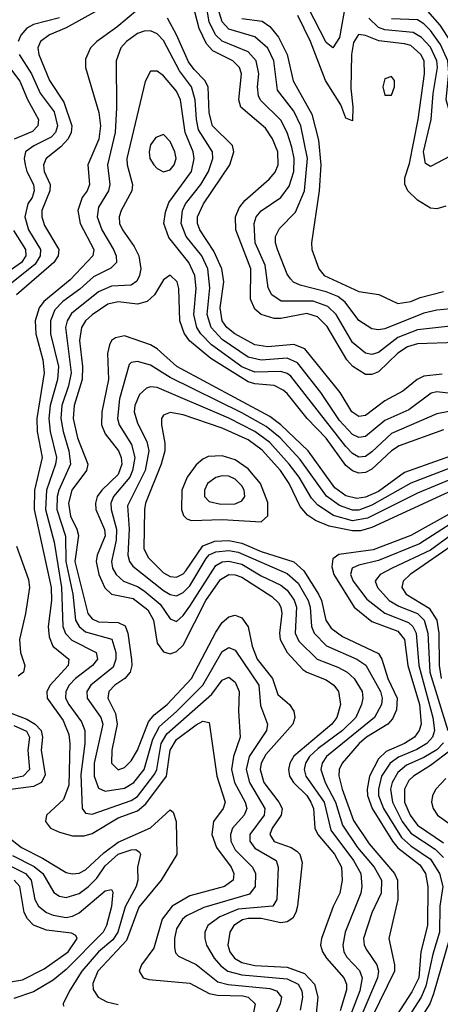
# Model space of a CAD drawing. Header units: inches. Extents: x 990535 to 1117859, y 769386 to 892122.
# Tile 99 of 256: x 1013308 to 1014600, y 862928 to 865957. Entities that reach past the tile are written whole.
import ezdxf

# ---------------------------------------------------------------- set-up
doc = ezdxf.new("R2010")
doc.units = ezdxf.units.IN
doc.header["$MEASUREMENT"] = 0
doc.layers.add('B0816', color=7, linetype='Continuous')

msp = doc.modelspace()

# ---------------------------------------------------------------- linework, layer by layer
at = {"layer": 'B0816', "color": 5}
for points, elevation in [([(1014650, 864963.6), (1014530, 864959.4), (1014499.8, 864950), (1014470, 864931.3), (1014410, 864873.4), (1014390, 864865), (1014370, 864865.7), (1014331.5, 864890), (1014313.1, 864910), (1014252.7, 865012.7), (1014222.6, 865042.6), (1014190, 865052.9), (1014110, 865037.2), (1014090, 865037.2), (1014050, 865049.4), (1014030, 865066), (1014017.2, 865097.2), (1014017.8, 865190), (1013972.3, 865310), (1013971.1, 865350), (1013982.4, 865377.6), (1013999.3, 865400.7), (1014074.2, 865465.8), (1014092.4, 865487.6), (1014102.1, 865510), (1014101, 865550), (1014084.8, 865590), (1014062.7, 865622.7), (1013987.6, 865687.6), (1013981.3, 865710), (1013989.7, 865790), (1013983.3, 865810), (1013962.8, 865830), (1013900.9, 865860.9), (1013882.2, 865882.2), (1013859, 865930), (1013828.5, 866048.5)], 2480), ([(1014650, 865016), (1014530, 865002.6), (1014470, 864979.4), (1014410, 864932.9), (1014390, 864926.4), (1014370, 864931.1), (1014330, 864963.8), (1014280.1, 865050), (1014254.6, 865074.6), (1014210, 865090.9), (1014111.1, 865091.1), (1014082.6, 865110), (1014071.5, 865131.5), (1014062.1, 865202.1), (1014031, 865270), (1014028.1, 865330), (1014034.7, 865350), (1014050, 865369.1), (1014110, 865410.1), (1014135.5, 865444.5), (1014150.4, 865490), (1014151.2, 865530), (1014144.2, 865564.2), (1014129.2, 865609.2), (1014110, 865647.5), (1014048.4, 865708.4), (1014041.3, 865721.3), (1014038.2, 865750), (1014042.5, 865790), (1014034.2, 865830), (1014010, 865857.7), (1013930.3, 865890.3), (1013909.7, 865909.7), (1013889.8, 865950), (1013872, 866052)], 2460), ([(1015166.9, 866030), (1015050.1, 865890), (1014988.1, 865850), (1014970, 865831.9), (1014944.8, 865735.2), (1014929.2, 865710), (1014907.4, 865692.6), (1014804.5, 865635.5), (1014710, 865596.2), (1014650, 865547.3), (1014570, 865505.2), (1014554.5, 865514.5), (1014548.7, 865550), (1014572.1, 865650), (1014577.9, 865730), (1014591.6, 865810), (1014589.8, 865830), (1014570, 865871.8), (1014542.2, 865902.2), (1014517, 865917), (1014430, 865925.2), (1014410, 865932.6), (1014380.9, 865960.9)], 2360), ([(1013555.9, 865990), (1013450, 865931.6), (1013399.3, 865910), (1013371, 865890), (1013363.2, 865870), (1013366.3, 865850), (1013399.1, 865770), (1013443, 865703), (1013467.5, 865630), (1013466, 865610), (1013456.6, 865590), (1013434.4, 865565.6), (1013389.3, 865530), (1013381.1, 865510), (1013382.3, 865490), (1013400.9, 865450), (1013399.9, 865430), (1013375.9, 865370), (1013375.5, 865350), (1013383.7, 865323.7), (1013427.6, 865250), (1013425.7, 865230), (1013412.5, 865210), (1013297.4, 865110)], 2480), ([(1013670, 865986.9), (1013606.6, 865933.4), (1013544.6, 865890), (1013525.1, 865870), (1013510, 865835.1), (1013510.1, 865809.9), (1013551.3, 865671.3), (1013556.3, 865630), (1013550.9, 865589.1), (1013516.5, 865510), (1013522.3, 865450), (1013514.7, 865430), (1013499.3, 865410), (1013486.6, 865370), (1013493.7, 865330), (1013535.9, 865250), (1013532.6, 865230), (1013463.2, 865156.8), (1013381.3, 865090), (1013367.6, 865070), (1013355.6, 865030), (1013357.1, 864990), (1013378.7, 864910), (1013383.2, 864870), (1013360.5, 864730), (1013361.5, 864690), (1013376.3, 864610), (1013353.5, 864510), (1013352.3, 864450), (1013403.9, 864210), (1013405.2, 864170), (1013395.3, 864090), (1013398.2, 864058.2), (1013409.7, 864029.7), (1013458.7, 863990), (1013456.6, 863970), (1013401.4, 863910), (1013391.2, 863890), (1013392.1, 863870), (1013440.9, 863800.9), (1013458.1, 863758.1), (1013461.7, 863730), (1013458.1, 863601.9), (1013442.1, 863557.9), (1013389.5, 863510), (1013386.8, 863490), (1013402, 863470), (1013430, 863457.1), (1013470, 863446.6), (1013506.2, 863446.2), (1013530, 863453.4), (1013610, 863501.8), (1013670, 863523.7), (1013695, 863545), (1013758.5, 863630), (1013770.4, 863710), (1013790, 863743.1), (1013850, 863788.2), (1013870, 863798.5), (1013890, 863795.2), (1013913.6, 863630), (1013938.8, 863550), (1013932.5, 863530), (1013903.4, 863490), (1013898.4, 863450), (1013912.7, 863410), (1013957.2, 863350), (1013966.1, 863330), (1013963.9, 863310), (1013936.8, 863290), (1013830, 863261.8), (1013776.3, 863230), (1013745.6, 863190), (1013719.4, 863100.6), (1013682.4, 863050), (1013674.8, 863030), (1013686.6, 863010), (1013704.1, 863004.1), (1013830, 862993.3), (1013890, 862961.1), (1013915.8, 862955.8), (1013993.9, 862953.9), (1014009.8, 862949.8), (1014031, 862930), (1014020.4, 862870)], 2520), ([(1014633.1, 865066.9), (1014590, 865063.6), (1014550, 865054.1), (1014430, 865006.2), (1014410, 865002.6), (1014390, 865006.2), (1014350, 865031.4), (1014308.2, 865088.2), (1014285.6, 865105.6), (1014250, 865119.6), (1014170, 865140.1), (1014149.5, 865149.5), (1014139.9, 865159.9), (1014130, 865174.4), (1014099.9, 865250), (1014093.7, 865270), (1014093.7, 865290), (1014105.9, 865314.1), (1014155.5, 865364.5), (1014183.2, 865430), (1014192, 865530), (1014171.4, 865630), (1014150, 865674.8), (1014100, 865740), (1014088.4, 865830), (1014070, 865869), (1014030, 865904.1), (1013950, 865928), (1013930, 865949.6), (1013917.4, 865990)], 2440), ([(1014309.7, 866010.3), (1014290, 865901.4), (1014270, 865870.5), (1014250, 865886.7), (1014193.7, 865993.7)], 2360), ([(1014782.1, 865990), (1014779.8, 865930), (1014772.7, 865910), (1014716.7, 865843.3), (1014690, 865820.3), (1014670, 865832.1), (1014600.3, 865940.3), (1014562.5, 865982.5)], 2320), ([(1013430, 865962), (1013350, 865942.1), (1013329.5, 865930.5), (1013310.7, 865909.3), (1013302.6, 865890)], 2460), ([(1014606.1, 864866.1), (1014550, 864860.4), (1014529.7, 864850.3), (1014485.6, 864814.4), (1014430, 864783.8), (1014370, 864738.7), (1014350, 864736.1), (1014328.9, 864750), (1014292.3, 864810), (1014184.2, 864944.2), (1014150, 864957.3), (1014070, 864950), (1014030, 864956.9), (1013968.6, 864990), (1013943.8, 865010), (1013930, 865030), (1013923.8, 865070), (1013934.5, 865150), (1013928.9, 865190), (1013904.5, 865244.5), (1013861.6, 865310), (1013854.3, 865330), (1013854, 865350), (1013872.5, 865390), (1013953.2, 865510), (1013966.2, 865550), (1013961.2, 865570), (1013899.9, 865630), (1013890.2, 865670), (1013886.9, 865750), (1013877.1, 865770), (1013843.4, 865803.4), (1013826.9, 865826.9), (1013790, 865910.4), (1013761.7, 865961.7)], 2520), ([(1013990, 865960.1), (1014052.5, 865952.5), (1014076.2, 865936.2), (1014103, 865903), (1014129.5, 865850), (1014148.6, 865768.6), (1014205.9, 865665.9), (1014226, 865586), (1014233.2, 865510), (1014228, 865430), (1014204.3, 865270), (1014205.2, 865250), (1014227.2, 865190), (1014243.4, 865170), (1014350, 865120.5), (1014411.3, 865111.3), (1014470, 865083.9), (1014509.9, 865089.9), (1014538, 865102), (1014610, 865120.2)], 2420), ([(1014616.9, 865383.1), (1014590, 865375), (1014570, 865377.2), (1014530, 865401.5), (1014500.1, 865430), (1014491.1, 865451.1), (1014491.4, 865470), (1014505.7, 865514.3), (1014532, 865650), (1014551.8, 865790), (1014550.4, 865830), (1014540.3, 865850), (1014510, 865876.8), (1014490, 865882.7), (1014411.1, 865891.1), (1014370, 865908.2), (1014348.5, 865911.5), (1014333.6, 865886.4), (1014327.1, 865850), (1014325.2, 865745.2), (1014331.5, 865688.5), (1014330, 865646), (1014310, 865653.7), (1014294.3, 865694.3), (1014247.3, 865770), (1014201, 865890), (1014162.3, 865970)], 2380), ([(1015029.6, 865970), (1014990, 865945.4), (1014909.7, 865930.3), (1014898.1, 865921.9), (1014889.5, 865910), (1014878.5, 865850), (1014864.1, 865810), (1014848.4, 865791.6), (1014791.6, 865750), (1014754.9, 865705.1), (1014710, 865678.7), (1014650, 865664.1), (1014630, 865670.7), (1014618.1, 865710), (1014626.7, 865793.3), (1014623.5, 865830), (1014600.5, 865880.5), (1014570, 865923.9), (1014550, 865944.1), (1014530, 865956), (1014450, 865958.9)], 2340), ([(1014650, 864804.5), (1014590, 864812.1), (1014572.4, 864807.6), (1014503.7, 864756.3), (1014430, 864724.3), (1014370, 864674.4), (1014350, 864671.8), (1014330, 864681.2), (1014290, 864723.8), (1014233.3, 864810), (1014161.1, 864901.1), (1014130, 864915.1), (1014050, 864909.4), (1014010, 864918.1), (1013930, 864973.1), (1013896.1, 865010), (1013883.6, 865050), (1013891.8, 865131.8), (1013885.8, 865190), (1013867.3, 865230), (1013819.5, 865290), (1013803.8, 865330), (1013808.3, 865370), (1013816.9, 865390), (1013864.3, 865450), (1013888.1, 865490), (1013901.5, 865530), (1013899.8, 865550), (1013857.6, 865617.6), (1013850.8, 865650), (1013847.2, 865710), (1013835.3, 865750), (1013799.1, 865799.1), (1013750, 865893), (1013730, 865913.1), (1013710, 865921.9), (1013690, 865921.7), (1013670, 865914.6), (1013635.7, 865890), (1013618.4, 865870), (1013603.8, 865830), (1013605.4, 865685.4), (1013600.6, 865610), (1013577, 865510), (1013584.5, 865450), (1013580.4, 865430), (1013550, 865379.8), (1013545.6, 865350), (1013560.5, 865310), (1013596, 865250), (1013604.4, 865230), (1013605.6, 865210), (1013588.1, 865191.9), (1013534.2, 865165.8), (1013492.1, 865127.9), (1013439.7, 865090), (1013415.9, 865064.1), (1013401.8, 865030), (1013401.8, 864990), (1013427.2, 864890), (1013424.2, 864850), (1013400.8, 864770), (1013397.1, 864730), (1013401.6, 864690), (1013420.8, 864610), (1013417.9, 864590), (1013390.2, 864510), (1013386.4, 864450), (1013413.6, 864350), (1013436.3, 864210), (1013439.7, 864090), (1013448.8, 864068.8), (1013467.7, 864047.7), (1013543, 864010), (1013546.6, 863990), (1013531.2, 863970), (1013478.7, 863930), (1013459.9, 863910), (1013449.2, 863890), (1013448.7, 863870), (1013458.3, 863850), (1013497.4, 863797.4), (1013508.1, 863770), (1013507.8, 863730), (1013495.2, 863635.2), (1013499.1, 863530), (1013510, 863515.7), (1013530, 863513), (1013650, 863555.3), (1013670, 863567.7), (1013723.1, 863636.9), (1013729.2, 863650.8), (1013742.8, 863730), (1013760.2, 863759.8), (1013898.1, 863881.9), (1013930, 863924.7), (1013950, 863934), (1013970, 863918.5), (1013982.4, 863890), (1013979.9, 863830), (1013985.4, 863750), (1013965.1, 863690), (1013959, 863650), (1013968, 863610), (1014000.6, 863550), (1014005.2, 863530), (1013997.1, 863510), (1013961.4, 863470), (1013955.1, 863450), (1013956.3, 863430), (1013970, 863402.8), (1014023.6, 863350), (1014031.9, 863330), (1014031.4, 863290), (1014013.5, 863266.5), (1013873.9, 863226.1), (1013820.2, 863199.8), (1013808.1, 863190), (1013790, 863159.8), (1013783.3, 863130), (1013783.3, 863103.3), (1013786.7, 863086.7), (1013795.7, 863075.7), (1013850, 863050.1), (1013916.8, 862996.8), (1013948.8, 862988.8), (1014076.7, 862976.7), (1014096.4, 862970), (1014112.3, 862950), (1014108.3, 862930), (1014081.5, 862870)], 2540), ([(1013306.1, 865850), (1013343.6, 865790), (1013370.4, 865730.4), (1013413.2, 865673.2), (1013423.7, 865630), (1013417.5, 865610), (1013404.3, 865595.7), (1013350.9, 865569.1), (1013325.6, 865550), (1013321.4, 865530), (1013324.6, 865510), (1013329.6, 865490), (1013350, 865450), (1013352, 865430), (1013346.3, 865410), (1013332.6, 865390), (1013323.1, 865350), (1013334.9, 865310), (1013371.3, 865250), (1013370.8, 865230), (1013355.4, 865204.6), (1013277.6, 865142.4)], 2460), ([(1013270, 865818.2), (1013307.7, 865767.7), (1013331.5, 865711.5), (1013365.3, 865650), (1013363.8, 865630), (1013346.8, 865613.2), (1013290.6, 865589.4)], 2440), ([(1014690, 864763.6), (1014590, 864744.2), (1014450, 864683.4), (1014390, 864627.1), (1014370, 864613.5), (1014350, 864611.4), (1014330, 864622.8), (1014310, 864643.9), (1014140.5, 864860.5), (1014130, 864868.8), (1014110, 864875), (1014030, 864872.8), (1013990, 864888.7), (1013896.7, 864956.7), (1013864, 864990), (1013852, 865010), (1013842.5, 865050), (1013849.9, 865129.9), (1013845.5, 865170), (1013827.7, 865210), (1013766.4, 865286.4), (1013750.8, 865330), (1013755.2, 865364.8), (1013766.1, 865393.9), (1013835.4, 865490), (1013844.2, 865530), (1013840.9, 865550), (1013815.9, 865610), (1013801.9, 865710), (1013790, 865736.7), (1013750, 865783.6), (1013730, 865798.7), (1013710, 865797.8), (1013693.2, 865766.8), (1013636.6, 865530), (1013637.7, 865510), (1013654.5, 865450), (1013652.6, 865430), (1013619.7, 865370), (1013613.3, 865350), (1013614.6, 865330), (1013623.3, 865310), (1013659.3, 865259.3), (1013673.6, 865230), (1013679.7, 865190), (1013676.3, 865170), (1013667.2, 865152.8), (1013650, 865140.3), (1013590, 865136.5), (1013550, 865119.7), (1013467.2, 865052.8), (1013453, 865030), (1013447.9, 865010), (1013465.8, 864870), (1013457.5, 864830), (1013436.8, 864770), (1013434.2, 864730), (1013440.9, 864690), (1013459, 864630), (1013464.1, 864590), (1013427.9, 864510), (1013422.7, 864490), (1013421.4, 864450), (1013448, 864368), (1013449.3, 864290), (1013470.4, 864189.6), (1013479.5, 864110), (1013489.9, 864089.9), (1013510, 864073.6), (1013591.2, 864051.2), (1013603.1, 864010), (1013603.5, 863990), (1013594.6, 863965.4), (1013525.8, 863910), (1013513.8, 863890), (1013514.8, 863870), (1013556.9, 863810), (1013563.3, 863790), (1013536.6, 863670), (1013536.6, 863630), (1013550, 863593), (1013570, 863583.3), (1013630, 863592.8), (1013657.9, 863610), (1013690, 863650.6), (1013716.4, 863743.6), (1013737.3, 863782.7), (1013790, 863828.7), (1013870, 863910), (1013930, 864013.3), (1013950, 864025.9), (1013970, 864017.7), (1014042.2, 863910), (1014047.6, 863847.6), (1014069.7, 863790), (1014066.2, 863770), (1014012.9, 863690), (1014003.2, 863650), (1014014.1, 863610), (1014061.2, 863530), (1014058.6, 863510), (1014014.5, 863450), (1014014.8, 863430), (1014030, 863408.3), (1014096.1, 863370), (1014101.9, 863350), (1014097.8, 863250), (1014085.4, 863230), (1013979.2, 863220.8), (1013922.5, 863197.5), (1013885.8, 863170), (1013876.2, 863150), (1013876.3, 863130), (1013881.7, 863110), (1013905.5, 863070), (1013926.2, 863046.2), (1013947.5, 863030), (1013990, 863018.5), (1014130, 863006), (1014163.6, 862990), (1014175, 862970), (1014177, 862950), (1014170, 862909.9)], 2560), ([(1013288.4, 865308.4), (1013325.6, 865250), (1013326.1, 865230), (1013313.4, 865210), (1013230, 865152.3)], 2440), ([(1014610, 864694.6), (1014473.8, 864646.2), (1014450, 864631), (1014390, 864573.9), (1014370, 864563.6), (1014350, 864561.8), (1014330, 864568.8), (1014310, 864585.8), (1014249.6, 864669.6), (1014190.7, 864730), (1014130, 864807), (1014117.4, 864817.4), (1014090, 864831.1), (1014030, 864836.5), (1014010, 864842.9), (1013895, 864915), (1013829.1, 864969.1), (1013812.7, 864992.7), (1013800.1, 865030), (1013796.4, 865130), (1013791.8, 865150), (1013770, 865170.6), (1013750, 865156.1), (1013722, 865110), (1013699.8, 865090), (1013670, 865081.3), (1013610, 865088.3), (1013578.8, 865081.2), (1013530, 865048.8), (1013509.8, 865030), (1013497.3, 865010), (1013491, 864970), (1013500.7, 864890), (1013500, 864850), (1013475.1, 864770), (1013472.3, 864730), (1013485.1, 864670), (1013517.3, 864590), (1013513, 864570), (1013468, 864510), (1013457.5, 864470), (1013463.6, 864430), (1013483, 864390), (1013487.8, 864370), (1013476.6, 864290), (1013517.1, 864130), (1013530, 864113.3), (1013550, 864104.3), (1013610, 864102.9), (1013632.2, 864092.2), (1013640.4, 864070), (1013651.1, 863988.9), (1013652.4, 863970), (1013647.3, 863950), (1013630.5, 863930), (1013600.3, 863910), (1013581.3, 863890), (1013578.6, 863870), (1013602.3, 863822.3), (1013607.6, 863790), (1013590.8, 863710), (1013590.1, 863670.1), (1013610, 863649.7), (1013630, 863656.8), (1013650, 863676.6), (1013670, 863709.6), (1013703.1, 863796.9), (1013721.3, 863818.7), (1013760.8, 863850), (1013836, 863930), (1013910, 864072.3), (1013930, 864102.6), (1013950, 864120.3), (1013970, 864125.3), (1013990, 864117.3), (1014009.5, 864089.5), (1014021.6, 864030), (1014037.7, 863990), (1014084.9, 863930), (1014101.2, 863881.2), (1014137.3, 863850), (1014150.5, 863830), (1014153.2, 863810), (1014147.2, 863790), (1014063.6, 863696.4), (1014049.6, 863670), (1014046.6, 863650), (1014058.3, 863610), (1014104.5, 863550), (1014114.5, 863530), (1014111.2, 863510), (1014083.3, 863470), (1014076.2, 863450), (1014089.2, 863429.2), (1014142.2, 863410), (1014158.9, 863398.9), (1014169, 863390), (1014176.2, 863363.8), (1014161.7, 863230), (1014156.7, 863210), (1014146.6, 863193.4), (1014130, 863181.6), (1014110, 863178.3), (1014050, 863191.9), (1014010, 863192.1), (1013992.4, 863187.6), (1013965.8, 863170), (1013953.3, 863150), (1013947.1, 863110), (1013953, 863090), (1013967.7, 863070), (1013990, 863056.9), (1014030, 863047.7), (1014130, 863042.6), (1014182.6, 863022.6), (1014213.6, 862990), (1014223.5, 862950), (1014218.1, 862890)], 2580), ([(1014710, 864641.6), (1014490, 864563.4), (1014410, 864505.7), (1014370, 864488.1), (1014344.1, 864484.1), (1014310, 864492.3), (1014276.4, 864516.4), (1014194.7, 864630), (1014110, 864710.6), (1014076.5, 864736.5), (1013790.1, 864890.1), (1013730, 864944.1), (1013710, 864956.8), (1013630, 864984.4), (1013602, 864978), (1013590.1, 864969.9), (1013583.6, 864956.4), (1013577.7, 864930), (1013580.5, 864850), (1013559.8, 864750), (1013558.6, 864710), (1013570, 864682.8), (1013611, 864630), (1013619.6, 864610), (1013621.5, 864590), (1013610, 864557.4), (1013560.3, 864510), (1013545.8, 864490), (1013540.2, 864470), (1013541.9, 864450), (1013568.4, 864388.4), (1013570, 864369.1), (1013545.7, 864310), (1013542.4, 864290), (1013550.3, 864250), (1013569, 864209), (1013590, 864189.3), (1013655.9, 864175.9), (1013701.3, 864141.3), (1013718.4, 864110), (1013730, 864039.2), (1013750, 864011.9), (1013770, 864006.1), (1013790, 864013.2), (1013810, 864032.7), (1013880, 864170), (1013924.8, 864235.2), (1013950, 864249.8), (1013970, 864249.6), (1013990, 864242.4), (1014082.2, 864182.2), (1014102.7, 864162.7), (1014110.1, 864150), (1014113.2, 864130), (1014106, 864070), (1014108, 864050), (1014129.2, 864010), (1014178.1, 863958.1), (1014190, 863949.3), (1014250, 863926.2), (1014272.6, 863910), (1014287, 863890), (1014293.6, 863850), (1014282.7, 863810), (1014266.8, 863790), (1014150, 863691), (1014137.7, 863670), (1014133.3, 863650), (1014136.8, 863630), (1014149.5, 863610), (1014190, 863570.3), (1014202.7, 863550), (1014210.3, 863530), (1014214.6, 863470), (1014223.5, 863450), (1014274.8, 863390), (1014296.8, 863350), (1014298.9, 863310), (1014292, 863270), (1014270.6, 863229.4), (1014235.3, 863130), (1014232.4, 863110), (1014237.8, 863090), (1014250.1, 863070), (1014303.8, 863010), (1014312.5, 862990), (1014312.2, 862972.2), (1014292.3, 862907.7)], 2620), ([(1014710, 864608.3), (1014510, 864531.2), (1014390, 864462.9), (1014350, 864448.5), (1014330, 864448.1), (1014290, 864462.2), (1014250.6, 864490.6), (1014170, 864604.3), (1014107.9, 864670), (1014065.3, 864705.3), (1013990, 864747.7), (1013770, 864856.5), (1013710, 864893.7), (1013670, 864905), (1013650, 864902.5), (1013643.9, 864896.1), (1013614.5, 864790), (1013608.3, 864730), (1013613.5, 864710), (1013650.8, 864650), (1013661, 864610), (1013654.5, 864570), (1013645.8, 864550), (1013596.3, 864490), (1013588.1, 864470), (1013588.2, 864450), (1013605.2, 864390), (1013604.4, 864355.6), (1013589.5, 864290), (1013593.3, 864270), (1013603.6, 864250), (1013626.7, 864230), (1013670, 864213.1), (1013690, 864199.8), (1013738.8, 864158.8), (1013770, 864113.6), (1013790, 864105.5), (1013810, 864124.1), (1013830, 864152.8), (1013910, 864278), (1013930, 864288.6), (1013950, 864291.2), (1013990, 864281.9), (1014050, 864246), (1014110, 864217.7), (1014130, 864202.1), (1014150.9, 864170.9), (1014158, 864150), (1014153.9, 864070), (1014165.2, 864045.2), (1014221.5, 863990), (1014285.5, 863965.5), (1014313.6, 863950), (1014335.7, 863930), (1014359.9, 863890), (1014362.4, 863870), (1014358.6, 863850), (1014340.9, 863810), (1014300.1, 863770), (1014225.1, 863714.9), (1014198.6, 863690), (1014185.5, 863670), (1014181.4, 863650), (1014187.5, 863630), (1014242.9, 863550), (1014264.1, 863464.1), (1014333.8, 863370), (1014355.7, 863330), (1014359.6, 863290), (1014356.4, 863270), (1014308.3, 863150), (1014300.7, 863110), (1014303.9, 863090), (1014313.2, 863073.2), (1014352, 863032), (1014360.3, 863010), (1014353.3, 862970), (1014322.1, 862890)], 2640), ([(1014910, 864658.3), (1014530, 864499.8), (1014376.4, 864423.6), (1014330, 864415.6), (1014272.1, 864432.1), (1014223.5, 864463.5), (1014204.6, 864484.6), (1014166.2, 864550), (1014136.2, 864590), (1014076, 864656), (1014030, 864690), (1013950, 864731.3), (1013730, 864825.4), (1013710, 864827.7), (1013697.1, 864822.9), (1013676.2, 864803.8), (1013661.4, 864770), (1013659.9, 864750), (1013670, 864715.3), (1013698.8, 864658.8), (1013704.9, 864630), (1013692.9, 864570), (1013639, 864461), (1013644.1, 864390), (1013639.6, 864310), (1013645.1, 864290), (1013655.4, 864275.4), (1013750, 864200.8), (1013770, 864188.4), (1013790, 864184.5), (1013810, 864194.8), (1013830, 864215.4), (1013880.2, 864299.8), (1013890, 864310.7), (1013910, 864319.9), (1013950, 864324), (1013978.9, 864318.9), (1014130, 864253.6), (1014163.3, 864223.3), (1014194, 864170), (1014200, 864150), (1014204, 864090), (1014212.6, 864070), (1014250.8, 864030.8), (1014343.3, 863990), (1014371.1, 863971.1), (1014416.1, 863890), (1014421.6, 863870), (1014419.8, 863850), (1014398.3, 863810), (1014250.3, 863690), (1014237, 863670), (1014233.4, 863650), (1014246.9, 863610), (1014278.4, 863550), (1014299.5, 863479.5), (1014345.7, 863410), (1014397.4, 863350), (1014419.2, 863310), (1014418.4, 863270), (1014390, 863209.8), (1014364.4, 863130), (1014366.8, 863110), (1014374.4, 863094.4), (1014405.3, 863050), (1014410.1, 863030), (1014407.3, 863010), (1014356.5, 862890)], 2660), ([(1014730, 864551.3), (1014390, 864394.2), (1014355.1, 864384.9), (1014330, 864384.2), (1014259, 864399), (1014216.7, 864416.7), (1014192.5, 864432.5), (1014170, 864459), (1014135.9, 864530), (1014109.1, 864570), (1014053, 864633), (1014010, 864664.5), (1013930, 864700.4), (1013810, 864741.6), (1013770, 864748.8), (1013750, 864739.8), (1013743.8, 864730), (1013742.9, 864710), (1013753.7, 864653.7), (1013753.7, 864630), (1013742, 864590), (1013693.9, 864470), (1013690.8, 864450), (1013688.7, 864330), (1013702.2, 864302.2), (1013750, 864255.2), (1013770, 864243.6), (1013790, 864241.9), (1013810, 864252.3), (1013818.2, 864261.8), (1013870, 864338.2), (1013907.1, 864352.9), (1013950, 864354.3), (1013990, 864346.8), (1014050, 864321.2), (1014150, 864288.9), (1014181.3, 864261.3), (1014225.8, 864190), (1014235.5, 864170), (1014248.6, 864110), (1014264.7, 864084.7), (1014299.3, 864059.3), (1014410, 864007.2), (1014420.8, 863990), (1014438.7, 863930), (1014467.9, 863870), (1014466.1, 863833.9), (1014453.8, 863806.2), (1014438.7, 863790), (1014373.7, 863750), (1014350.8, 863730), (1014298.2, 863670), (1014289.4, 863650), (1014288.9, 863631.1), (1014298.4, 863590), (1014333.4, 863493.4), (1014381.7, 863421.7), (1014459.7, 863330), (1014468.4, 863310), (1014469.8, 863250), (1014442.2, 863130), (1014460, 863050), (1014459.1, 863030), (1014391.2, 862890)], 2680), ([(1014625.1, 864434.9), (1014510, 864370.3), (1014394, 864326), (1014288, 864312), (1014270, 864298.3), (1014266.6, 864273.4), (1014273.5, 864250), (1014336, 864150), (1014390, 864106), (1014470, 864075.7), (1014490, 864050), (1014500.4, 863970), (1014536.5, 863850), (1014541.4, 863790), (1014535.5, 863770), (1014520.7, 863750), (1014490, 863730.2), (1014434.2, 863705.8), (1014410, 863683.5), (1014383.2, 863630), (1014375.7, 863590), (1014376.5, 863570), (1014390.6, 863530), (1014452.9, 863430), (1014470, 863409.8), (1014537, 863357), (1014554.7, 863330), (1014561.5, 863290), (1014560.7, 863170), (1014540.8, 863090), (1014534, 863010), (1014513.1, 862966.9), (1014466, 862894)], 2720), ([(1014645.5, 864414.5), (1014536, 864344), (1014410, 864293.4), (1014350, 864279.3), (1014329.7, 864270), (1014324.7, 864250), (1014332.2, 864230), (1014374.4, 864174.4), (1014430, 864131.4), (1014502.5, 864102.5), (1014516.4, 864090), (1014525.7, 864070), (1014534.2, 863970), (1014577, 863810), (1014582, 863770), (1014576.2, 863750), (1014559.2, 863730), (1014528.2, 863711.8), (1014471.8, 863688.2), (1014446.4, 863670), (1014420.1, 863630), (1014410.2, 863590), (1014410.8, 863570), (1014425.7, 863530), (1014481.3, 863441.3), (1014510, 863415.3), (1014570, 863374.8), (1014598.3, 863330), (1014607.7, 863290), (1014598.5, 863230), (1014598.3, 863150), (1014577.2, 863082.8), (1014556, 862984), (1014541.7, 862950), (1014503, 862890)], 2740), ([(1014650, 864383.5), (1014570, 864325.1), (1014452.2, 864270), (1014415.9, 864250), (1014404, 864236), (1014400.3, 864230), (1014407.2, 864210), (1014443.6, 864170), (1014473, 864153), (1014530, 864130.2), (1014550.5, 864110), (1014562.4, 864070), (1014568.4, 863950), (1014623.4, 863770)], 2760), ([(1014650, 864348.6), (1014508.2, 864250), (1014486.3, 864230), (1014482.2, 864210), (1014495.9, 864190), (1014566.2, 864146.2), (1014589.7, 864110), (1014595.5, 864070), (1014596.8, 863970), (1014602.9, 863930)], 2780), ([(1013297.5, 864337.5), (1013334.4, 864234.4), (1013337.3, 864210), (1013325.6, 864130), (1013306.9, 864050), (1013309.8, 864010), (1013323, 863970), (1013318.8, 863950), (1013302.7, 863937.3)], 2480), ([(1013210.6, 863850), (1013330, 863805.4), (1013355.1, 863790), (1013373.3, 863770), (1013377.6, 863750), (1013373.1, 863710), (1013385.8, 863634.2), (1013374.1, 863610), (1013350, 863597.9), (1013272.3, 863587.7)], 2480), ([(1013290, 863785.8), (1013328, 863768), (1013337.2, 863750), (1013332.4, 863710), (1013338.1, 863650), (1013318.1, 863630), (1013230.2, 863610.2)], 2460), ([(1014610, 863732.1), (1014589.2, 863710.8), (1014550, 863686.8), (1014496.7, 863663.3), (1014470, 863640.9), (1014452.4, 863610), (1014447.7, 863590), (1014452.9, 863550), (1014483.4, 863490), (1014510, 863454.1), (1014585, 863405), (1014610, 863379.9)], 2760), ([(1014632.7, 863710), (1014570, 863662.4), (1014518, 863630), (1014504, 863616), (1014490.2, 863589.8), (1014490.6, 863550), (1014508.2, 863510), (1014530, 863479.3), (1014610, 863425.1)], 2780), ([(1014616.9, 863623.1), (1014586.8, 863590), (1014576, 863570), (1014573, 863550), (1014577.9, 863530), (1014591.7, 863510), (1014675.2, 863450)], 2820), ([(1013270, 863444.4), (1013312.6, 863410), (1013377.3, 863377.3), (1013450, 863333.1), (1013470, 863329), (1013490, 863331.6), (1013510, 863341.4), (1013566, 863394), (1013610, 863426.6), (1013709.4, 863470.6), (1013770, 863526.3), (1013779.6, 863519.6), (1013788, 863490), (1013790.8, 863389.2), (1013742.1, 863310), (1013673.3, 863226.7), (1013636.1, 863123.9), (1013547.8, 863030), (1013532.6, 862992.6), (1013533.7, 862973.7), (1013548.4, 862950), (1013575.8, 862935.8), (1013610, 862927)], 2480), ([(1013285.8, 863385.8), (1013352, 863352), (1013379, 863330), (1013412.1, 863272.1), (1013430, 863261.2), (1013450, 863257), (1013490, 863268.6), (1013519.2, 863290), (1013544.2, 863315.8), (1013570, 863354.1), (1013610, 863390.4), (1013650, 863403.7), (1013664.1, 863404.1), (1013676.3, 863396.3), (1013678.4, 863390), (1013669.6, 863350), (1013670.5, 863310), (1013665.1, 863290), (1013631.7, 863228.3), (1013609, 863150), (1013593.8, 863126.2), (1013550, 863089.2), (1013498.6, 863030), (1013460.4, 862970), (1013441.3, 862930), (1013442.4, 862922.4)], 2460), ([(1013230, 863377.4), (1013325.1, 863330), (1013342.6, 863310), (1013354.6, 863250), (1013365.5, 863230), (1013390, 863210.1), (1013410, 863202.5), (1013450, 863195.5), (1013470, 863198.7), (1013490.6, 863209.4), (1013570, 863276.8), (1013590, 863280.8), (1013593.4, 863273.4), (1013589.3, 863229.3), (1013574.6, 863170), (1013563.9, 863150), (1013450, 863034.8), (1013410, 863002.7), (1013350, 862966.8), (1013290, 862946.2)], 2440), ([(1013248.3, 862991.7), (1013316.5, 863003.5), (1013383, 863037), (1013456.1, 863090), (1013483.8, 863130), (1013479.8, 863139.8), (1013467.2, 863147.2), (1013390, 863156.3), (1013350, 863172), (1013331.3, 863191.3), (1013321.1, 863210), (1013308.4, 863290), (1013290.6, 863310)], 2420), ([(1014628.6, 863130), (1014579.2, 862960.8), (1014567.7, 862930), (1014530.2, 862869.8)], 2760)]:
    msp.add_lwpolyline(points, dxfattribs=dict(at, elevation=elevation))
for points, elevation in [([(1014450, 865781.8), (1014430, 865774.6), (1014424.2, 865750), (1014430, 865724.6), (1014450, 865724.9), (1014459.6, 865750), (1014459.3, 865770)], 2420), ([(1013750, 865603.9), (1013725.6, 865594.4), (1013710, 865571.7), (1013705.1, 865550), (1013707.6, 865530), (1013719.8, 865510), (1013730, 865499.2), (1013750, 865489), (1013770, 865495), (1013782.1, 865510), (1013788.1, 865530), (1013784.8, 865550), (1013770, 865582.4)], 2580), ([(1013930, 864615.6), (1013887.3, 864612.7), (1013870, 864605.1), (1013850, 864587.7), (1013822.5, 864550), (1013805.7, 864510), (1013804.6, 864450), (1013811.1, 864431.1), (1013821.3, 864421.3), (1013835.8, 864415.8), (1013930, 864419.4), (1014050, 864411.9), (1014069.9, 864430.1), (1014070, 864471.9), (1014048.1, 864530), (1014010, 864575.5), (1013970, 864602.9)], 2720), ([(1013930, 864553.7), (1013910, 864548.4), (1013885, 864530), (1013875.2, 864510), (1013876, 864490), (1013890, 864475.1), (1013926, 864466), (1013970, 864467.8), (1013990, 864476.3), (1013999.1, 864490), (1013997, 864510), (1013990, 864522.9), (1013970, 864542.9), (1013950, 864552.1)], 2740)]:
    msp.add_lwpolyline(points, close=True, dxfattribs=dict(at, elevation=elevation))

doc.saveas('drawing.dxf')
